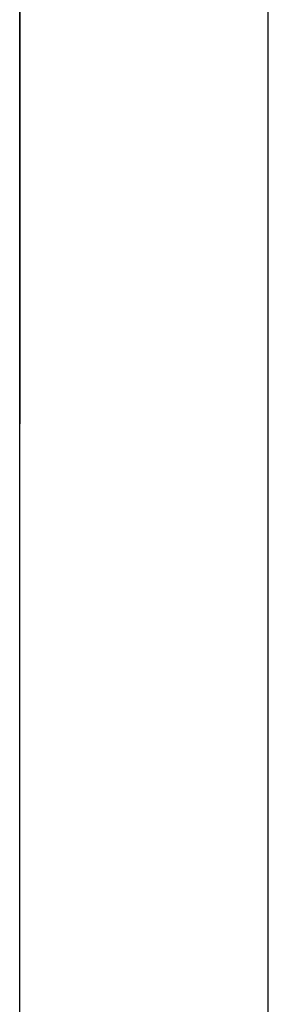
# Model space of a CAD drawing. Extents: x -270 to 272, y -152 to 146.
# Tile 54 of 256: x 228.57 to 230.17, y -99.87 to -93.53. Entities that reach past the tile are written whole.
import ezdxf

# ---------------------------------------------------------------- set-up
doc = ezdxf.new("R2010")
doc.units = 0
doc.layers.get('0').update_dxf_attribs({"linetype": 'CONTINUOUS'})

msp = doc.modelspace()

# ---------------------------------------------------------------- linework, layer by layer
at = {"color": 250}
msp.add_line((228.568, -131.9306), (228.568, -27.4746), dxfattribs=at)
for p, q in [((230.168, -129.9306), (230.168, -35.4746)), ((228.568, -93.3677), (228.568, -95.9806)), ((228.568, -95.6266), (228.568, -96.1346)), ((228.568, -96.1346), (228.568, -95.6266)), ((228.568, -95.6266), (228.568, -96.1346)), ((228.568, -96.1346), (228.568, -95.6266)), ((228.568, -95.6266), (228.568, -96.1346)), ((228.568, -96.1346), (228.568, -95.6266)), ((228.568, -95.6266), (228.568, -96.1346)), ((228.568, -96.1346), (228.568, -95.6266)), ((228.568, -95.6266), (228.568, -96.1346)), ((228.568, -96.1346), (228.568, -95.6266)), ((228.568, -95.6266), (228.568, -96.1346)), ((228.568, -96.1346), (228.568, -95.6266)), ((228.568, -95.6266), (228.568, -96.1346)), ((228.568, -96.1346), (228.568, -95.6266)), ((228.568, -95.6266), (228.568, -96.1346)), ((228.568, -96.1346), (228.568, -95.6266)), ((228.568, -95.6266), (228.568, -96.1346)), ((228.568, -96.1346), (228.568, -95.6266)), ((228.568, -95.6266), (228.568, -96.1346)), ((228.568, -96.1346), (228.568, -95.6266)), ((228.568, -95.6266), (228.568, -96.1346)), ((228.568, -96.1346), (228.568, -95.6266)), ((228.568, -95.6266), (228.568, -96.1346)), ((228.568, -96.1346), (228.568, -95.6266)), ((228.568, -95.6266), (228.568, -96.1346)), ((228.568, -96.1346), (228.568, -95.6266)), ((228.568, -95.6266), (228.568, -96.1346)), ((228.568, -96.1346), (228.568, -95.6266)), ((228.568, -95.6266), (228.568, -96.1346)), ((228.568, -96.1346), (228.568, -95.6266)), ((228.568, -95.6266), (228.568, -96.1346)), ((228.568, -96.1346), (228.568, -95.6266)), ((228.568, -95.6266), (228.568, -96.1346)), ((228.568, -96.1346), (228.568, -95.6266)), ((228.568, -95.6266), (228.568, -96.1346)), ((228.568, -96.1346), (228.568, -95.6266)), ((228.568, -95.6266), (228.568, -96.1346)), ((228.568, -96.1346), (228.568, -95.6266)), ((228.568, -95.6266), (228.568, -96.1346)), ((228.568, -96.1346), (228.568, -95.6266)), ((228.568, -95.6266), (228.568, -96.1346)), ((228.568, -96.1346), (228.568, -95.6266)), ((228.568, -95.6266), (228.568, -96.1346)), ((228.568, -96.1346), (228.568, -95.6266)), ((228.568, -95.6266), (228.568, -96.1346)), ((228.568, -96.1346), (228.568, -95.6266)), ((228.568, -95.6266), (228.568, -96.1346)), ((228.568, -96.1346), (228.568, -95.6266)), ((228.568, -95.6266), (228.568, -96.1346)), ((228.568, -96.1346), (228.568, -95.6266)), ((228.568, -95.6266), (228.568, -96.1346)), ((228.568, -96.1346), (228.568, -95.6266)), ((228.568, -95.6266), (228.568, -96.1346)), ((228.568, -96.1346), (228.568, -95.6266)), ((228.568, -95.6266), (228.568, -96.1346)), ((228.568, -96.1346), (228.568, -95.6266)), ((228.568, -95.6266), (228.568, -96.1346)), ((228.568, -96.1346), (228.568, -95.6266)), ((228.568, -95.6266), (228.568, -96.1346)), ((228.568, -96.1346), (228.568, -95.6266)), ((228.568, -95.6266), (228.568, -96.1346)), ((228.568, -96.1346), (228.568, -95.6266)), ((228.568, -95.6266), (228.568, -96.1346)), ((228.568, -96.1346), (228.568, -95.6266)), ((228.568, -95.6266), (228.568, -96.1346)), ((228.568, -96.1346), (228.568, -95.6266)), ((228.568, -95.6266), (228.568, -96.1346)), ((228.568, -96.1346), (228.568, -95.6266)), ((228.568, -95.6266), (228.568, -96.1346)), ((228.568, -96.1346), (228.568, -95.6266)), ((228.568, -95.6266), (228.568, -96.1346)), ((228.568, -96.1346), (228.568, -95.6266)), ((228.568, -95.6266), (228.568, -96.1346)), ((228.568, -96.1346), (228.568, -95.6266)), ((228.568, -95.6266), (228.568, -96.1346)), ((228.568, -96.1346), (228.568, -95.6266)), ((228.568, -95.6266), (228.568, -96.1346)), ((228.568, -96.1346), (228.568, -95.6266)), ((228.568, -95.6266), (228.568, -96.1346)), ((228.568, -96.1346), (228.568, -95.6266)), ((228.568, -95.6266), (228.568, -96.1346)), ((228.568, -96.1346), (228.568, -95.6266)), ((228.568, -95.6266), (228.568, -96.1346)), ((228.568, -96.1346), (228.568, -95.6266)), ((228.568, -95.6266), (228.568, -96.1346)), ((228.568, -96.1346), (228.568, -95.6266)), ((228.568, -95.6266), (228.568, -96.1346)), ((228.568, -96.1346), (228.568, -95.6266)), ((228.568, -95.6266), (228.568, -96.1346)), ((228.568, -96.1346), (228.568, -95.6266)), ((228.568, -95.6266), (228.568, -96.1346)), ((228.568, -96.1346), (228.568, -95.6266)), ((228.568, -95.6266), (228.568, -96.1346)), ((228.568, -96.1346), (228.568, -95.6266)), ((228.568, -95.6266), (228.568, -96.1346)), ((228.568, -96.1346), (228.568, -95.6266)), ((228.568, -95.6266), (228.568, -96.1346)), ((228.568, -96.1346), (228.568, -95.6266)), ((228.568, -95.6266), (228.568, -96.1346)), ((228.568, -96.1346), (228.568, -95.6266)), ((228.568, -95.6266), (228.568, -96.1346)), ((228.568, -96.1346), (228.568, -95.6266)), ((228.568, -95.6266), (228.568, -96.1346)), ((228.568, -96.1346), (228.568, -95.6266)), ((228.568, -95.6266), (228.568, -96.1346)), ((228.568, -96.1346), (228.568, -95.6266)), ((228.568, -95.6266), (228.568, -96.1346)), ((228.568, -96.1346), (228.568, -95.6266)), ((228.568, -95.6266), (228.568, -96.1346)), ((228.568, -96.1346), (228.568, -95.6266)), ((228.568, -95.6266), (228.568, -96.1346)), ((228.568, -96.1346), (228.568, -95.6266)), ((228.568, -95.6266), (228.568, -96.1346)), ((228.568, -96.1346), (228.568, -95.6266)), ((228.568, -95.6266), (228.568, -96.1346)), ((228.568, -96.1346), (228.568, -95.6266)), ((228.568, -95.6266), (228.568, -96.1346)), ((228.568, -96.1346), (228.568, -95.6266)), ((228.568, -95.6266), (228.568, -96.1346)), ((228.568, -96.1346), (228.568, -95.6266)), ((228.568, -95.6266), (228.568, -96.1346)), ((228.568, -96.1346), (228.568, -95.6266)), ((228.568, -95.6266), (228.568, -96.1346)), ((228.568, -96.1346), (228.568, -95.6266)), ((228.568, -95.6266), (228.568, -96.1346)), ((228.568, -96.1346), (228.568, -95.6266)), ((228.568, -95.6266), (228.568, -96.1346)), ((228.568, -96.1346), (228.568, -95.6266)), ((228.568, -95.6266), (228.568, -96.1346)), ((228.568, -96.1346), (228.568, -95.6266)), ((228.568, -95.6266), (228.568, -96.1346)), ((228.568, -96.1346), (228.568, -95.6266)), ((228.568, -95.6266), (228.568, -96.1346)), ((228.568, -96.1346), (228.568, -95.6266)), ((228.568, -95.6266), (228.568, -96.1346)), ((228.568, -96.1346), (228.568, -95.6266)), ((228.568, -95.6266), (228.568, -96.1346)), ((228.568, -96.1346), (228.568, -95.6266)), ((228.568, -95.6266), (228.568, -96.1346)), ((228.568, -96.1346), (228.568, -95.6266)), ((228.568, -95.6266), (228.568, -96.1346)), ((228.568, -96.1346), (228.568, -95.6266)), ((228.568, -95.6266), (228.568, -96.1346)), ((228.568, -96.1346), (228.568, -95.6266)), ((228.568, -95.6266), (228.568, -96.1346)), ((228.568, -96.1346), (228.568, -95.6266)), ((228.568, -95.6266), (228.568, -96.1346)), ((228.568, -96.1346), (228.568, -95.6266)), ((228.568, -95.6266), (228.568, -96.1346)), ((228.568, -96.1346), (228.568, -95.6266)), ((228.568, -95.6266), (228.568, -96.1346)), ((228.568, -96.1346), (228.568, -95.6266)), ((228.568, -95.6266), (228.568, -96.1346)), ((228.568, -96.1346), (228.568, -95.6266)), ((228.568, -95.6266), (228.568, -96.1346)), ((228.568, -96.1346), (228.568, -95.6266)), ((228.568, -95.6266), (228.568, -96.1346)), ((228.568, -96.1346), (228.568, -95.6266)), ((228.568, -95.6266), (228.568, -96.1346)), ((228.568, -96.1346), (228.568, -95.6266)), ((228.568, -95.6266), (228.568, -96.1346)), ((228.568, -96.1346), (228.568, -95.6266)), ((228.568, -95.6266), (228.568, -96.1346)), ((228.568, -96.1346), (228.568, -95.6266)), ((228.568, -95.6266), (228.568, -96.1346)), ((228.568, -96.1346), (228.568, -95.6266)), ((228.568, -95.6266), (228.568, -96.1346)), ((228.568, -96.1346), (228.568, -95.6266)), ((228.568, -95.6266), (228.568, -96.1346)), ((228.568, -96.1346), (228.568, -95.6266)), ((228.568, -95.6266), (228.568, -96.1346)), ((228.568, -96.1346), (228.568, -95.6266)), ((228.568, -95.6266), (228.568, -96.1346)), ((228.568, -96.1346), (228.568, -95.6266)), ((228.568, -95.6266), (228.568, -96.1346)), ((228.568, -96.1346), (228.568, -95.6266)), ((228.568, -95.6266), (228.568, -96.1346)), ((228.568, -96.1346), (228.568, -95.6266)), ((228.568, -95.6266), (228.568, -96.1346)), ((228.568, -96.1346), (228.568, -95.6266)), ((228.568, -95.6266), (228.568, -96.1346)), ((228.568, -96.1346), (228.568, -95.6266)), ((228.568, -95.6266), (228.568, -96.1346)), ((228.568, -96.1346), (228.568, -95.6266)), ((228.568, -95.6266), (228.568, -96.1346)), ((228.568, -96.1346), (228.568, -95.6266)), ((228.568, -95.6266), (228.568, -96.1346)), ((228.568, -96.1346), (228.568, -95.6266)), ((228.568, -95.6266), (228.568, -96.1346)), ((228.568, -96.1346), (228.568, -95.6266)), ((228.568, -95.6266), (228.568, -96.1346)), ((228.568, -96.1346), (228.568, -95.6266)), ((228.568, -95.6266), (228.568, -96.1346)), ((228.568, -96.1346), (228.568, -95.6266)), ((228.568, -95.6266), (228.568, -96.1346)), ((228.568, -96.1346), (228.568, -95.6266)), ((228.568, -95.6266), (228.568, -96.1346)), ((228.568, -96.1346), (228.568, -95.6266)), ((228.568, -95.6266), (228.568, -96.1346)), ((228.568, -96.1346), (228.568, -95.6266)), ((228.568, -95.6266), (228.568, -96.1346)), ((228.568, -96.1346), (228.568, -95.6266)), ((228.568, -95.6266), (228.568, -96.1346)), ((228.568, -96.1346), (228.568, -95.6266)), ((228.568, -95.6266), (228.568, -96.1346)), ((228.568, -96.1346), (228.568, -95.6266)), ((228.568, -95.6266), (228.568, -96.1346)), ((228.568, -96.1346), (228.568, -95.6266)), ((228.568, -95.6266), (228.568, -96.1346)), ((228.568, -96.1346), (228.568, -95.6266)), ((228.568, -95.6266), (228.568, -96.1346)), ((228.568, -96.1346), (228.568, -95.6266)), ((228.568, -95.6266), (228.568, -96.1346)), ((228.568, -96.1346), (228.568, -95.6266)), ((228.568, -95.6266), (228.568, -96.1346)), ((228.568, -96.1346), (228.568, -95.6266)), ((228.568, -95.6266), (228.568, -96.1346)), ((228.568, -96.1346), (228.568, -95.6266)), ((228.568, -95.6266), (228.568, -96.1346)), ((228.568, -96.1346), (228.568, -95.6266)), ((228.568, -95.6266), (228.568, -96.1346)), ((228.568, -96.1346), (228.568, -95.6266)), ((228.568, -95.6266), (228.568, -96.1346)), ((228.568, -96.1346), (228.568, -95.6266)), ((228.568, -95.6266), (228.568, -96.1346)), ((228.568, -96.1346), (228.568, -95.6266)), ((228.568, -95.6266), (228.568, -96.1346)), ((228.568, -96.1346), (228.568, -95.6266)), ((228.568, -95.6266), (228.568, -96.1346)), ((228.568, -96.1346), (228.568, -95.6266)), ((228.568, -95.6266), (228.568, -96.1346)), ((228.568, -96.1346), (228.568, -95.6266)), ((228.568, -95.6266), (228.568, -96.1346)), ((228.568, -96.1346), (228.568, -95.6266)), ((228.568, -95.6266), (228.568, -96.1346)), ((228.568, -96.1346), (228.568, -95.6266)), ((228.568, -95.6266), (228.568, -96.1346)), ((228.568, -96.1346), (228.568, -95.6266)), ((228.568, -95.6266), (228.568, -96.1346)), ((228.568, -96.1346), (228.568, -95.6266)), ((228.568, -95.6266), (228.568, -96.1346)), ((228.568, -96.1346), (228.568, -95.6266)), ((228.568, -95.6266), (228.568, -96.1346)), ((228.568, -96.1346), (228.568, -95.6266)), ((228.568, -95.6266), (228.568, -96.1346)), ((228.568, -96.1346), (228.568, -95.6266)), ((228.568, -95.6266), (228.568, -96.1346)), ((228.568, -96.1346), (228.568, -95.6266)), ((228.568, -95.6266), (228.568, -96.1346)), ((228.568, -96.1346), (228.568, -95.6266)), ((228.568, -95.6266), (228.568, -96.1346)), ((228.568, -96.1346), (228.568, -95.6266)), ((228.568, -95.6266), (228.568, -96.1346)), ((228.568, -96.1346), (228.568, -95.6266)), ((228.568, -95.6266), (228.568, -96.1346)), ((228.568, -96.1346), (228.568, -95.6266)), ((228.568, -95.6266), (228.568, -96.1346)), ((228.568, -96.1346), (228.568, -95.6266)), ((228.568, -95.6266), (228.568, -96.1346)), ((228.568, -96.1346), (228.568, -95.6266)), ((228.568, -95.6266), (228.568, -96.1346)), ((228.568, -96.1346), (228.568, -95.6266)), ((228.568, -95.6266), (228.568, -96.1346)), ((228.568, -96.1346), (228.568, -95.6266)), ((228.568, -95.6266), (228.568, -96.1346)), ((228.568, -96.1346), (228.568, -95.6266)), ((228.568, -95.6266), (228.568, -96.1346)), ((228.568, -96.1346), (228.568, -95.6266)), ((228.568, -95.6266), (228.568, -96.1346)), ((228.568, -96.1346), (228.568, -95.6266)), ((228.568, -95.6266), (228.568, -96.1346)), ((228.568, -96.1346), (228.568, -95.6266)), ((228.568, -95.6266), (228.568, -96.1346)), ((228.568, -96.1346), (228.568, -95.6266)), ((228.568, -95.6266), (228.568, -96.1346)), ((228.568, -96.1346), (228.568, -95.6266)), ((228.568, -95.6266), (228.568, -96.1346)), ((228.568, -96.1346), (228.568, -95.6266)), ((228.568, -95.6266), (228.568, -96.1346)), ((228.568, -96.1346), (228.568, -95.6266)), ((228.568, -95.6266), (228.568, -96.1346)), ((228.568, -96.1346), (228.568, -95.6266)), ((228.568, -95.6266), (228.568, -96.1346)), ((228.568, -96.1346), (228.568, -95.6266)), ((228.568, -95.6266), (228.568, -96.1346)), ((228.568, -96.1346), (228.568, -95.6266)), ((228.568, -95.6266), (228.568, -96.1346)), ((228.568, -96.1346), (228.568, -95.6266)), ((228.568, -95.6266), (228.568, -96.1346)), ((228.568, -96.1346), (228.568, -95.6266)), ((228.568, -95.6266), (228.568, -96.1346)), ((228.568, -96.1346), (228.568, -95.6266)), ((228.568, -95.6266), (228.568, -96.1346)), ((228.568, -96.1346), (228.568, -95.6266)), ((228.568, -95.6266), (228.568, -96.1346)), ((228.568, -96.1346), (228.568, -95.6266)), ((228.568, -95.6266), (228.568, -96.1346)), ((228.568, -96.1346), (228.568, -95.6266)), ((228.568, -95.6266), (228.568, -96.1346)), ((228.568, -96.1346), (228.568, -95.6266)), ((228.568, -95.6266), (228.568, -96.1346)), ((228.568, -96.1346), (228.568, -95.6266)), ((228.568, -95.6266), (228.568, -96.1346)), ((228.568, -96.1346), (228.568, -95.6266)), ((228.568, -95.6266), (228.568, -96.1346)), ((228.568, -96.1346), (228.568, -95.6266)), ((228.568, -95.6266), (228.568, -96.1346)), ((228.568, -96.1346), (228.568, -95.6266)), ((228.568, -95.6266), (228.568, -96.1346)), ((228.568, -96.1346), (228.568, -95.6266)), ((228.568, -95.6266), (228.568, -96.1346)), ((228.568, -96.1346), (228.568, -95.6266)), ((228.568, -95.6266), (228.568, -96.1346)), ((228.568, -96.1346), (228.568, -95.6266)), ((228.568, -95.6266), (228.568, -96.1346)), ((228.568, -96.1346), (228.568, -95.6266)), ((228.568, -95.6266), (228.568, -96.1346)), ((228.568, -96.1346), (228.568, -95.6266)), ((228.568, -95.6266), (228.568, -96.1346)), ((228.568, -96.1346), (228.568, -95.6266)), ((228.568, -95.6266), (228.568, -96.1346)), ((228.568, -96.1346), (228.568, -95.6266)), ((228.568, -95.6266), (228.568, -96.1346)), ((228.568, -96.1346), (228.568, -95.6266)), ((228.568, -95.6266), (228.568, -96.1346)), ((228.568, -96.1346), (228.568, -95.6266)), ((228.568, -95.6266), (228.568, -96.1346)), ((228.568, -96.1346), (228.568, -95.6266)), ((228.568, -95.6266), (228.568, -96.1346)), ((228.568, -96.1346), (228.568, -95.6266)), ((228.568, -95.6266), (228.568, -96.1346)), ((228.568, -96.1346), (228.568, -95.6266)), ((228.568, -95.6266), (228.568, -96.1346)), ((228.568, -96.1346), (228.568, -95.6266)), ((228.568, -95.6266), (228.568, -96.1346)), ((228.568, -96.1346), (228.568, -95.6266)), ((228.568, -95.6266), (228.568, -96.1346)), ((228.568, -96.1346), (228.568, -95.6266)), ((228.568, -95.6266), (228.568, -96.1346)), ((228.568, -96.1346), (228.568, -95.6266)), ((228.568, -95.6266), (228.568, -96.1346)), ((228.568, -96.1346), (228.568, -95.6266)), ((228.568, -95.6266), (228.568, -96.1346)), ((228.568, -96.1346), (228.568, -95.6266)), ((228.568, -95.6266), (228.568, -96.1346)), ((228.568, -96.1346), (228.568, -95.6266)), ((228.568, -95.6266), (228.568, -96.1346)), ((228.568, -96.1346), (228.568, -95.6266)), ((228.568, -95.6266), (228.568, -96.1346)), ((228.568, -96.1346), (228.568, -95.6266)), ((228.568, -95.6266), (228.568, -96.1346)), ((228.568, -96.1346), (228.568, -95.6266)), ((228.568, -95.6266), (228.568, -96.1346)), ((228.568, -96.1346), (228.568, -95.6266)), ((228.568, -95.6266), (228.568, -96.1346)), ((228.568, -96.1346), (228.568, -95.6266)), ((228.568, -95.6266), (228.568, -96.1346)), ((228.568, -96.1346), (228.568, -95.6266)), ((228.568, -95.6266), (228.568, -96.1346)), ((228.568, -96.1346), (228.568, -95.6266)), ((228.568, -95.6266), (228.568, -96.1346)), ((228.568, -96.1346), (228.568, -95.6266)), ((228.568, -95.6266), (228.568, -96.1346)), ((228.568, -96.1346), (228.568, -95.6266)), ((228.568, -95.6266), (228.568, -96.1346)), ((228.568, -96.1346), (228.568, -95.6266)), ((228.568, -95.6266), (228.568, -96.1346)), ((228.568, -96.1346), (228.568, -95.6266)), ((228.568, -95.6266), (228.568, -96.1346)), ((228.568, -96.1346), (228.568, -95.6266)), ((228.568, -95.6266), (228.568, -96.1346)), ((228.568, -96.1346), (228.568, -95.6266)), ((228.568, -95.6266), (228.568, -96.1346)), ((228.568, -96.1346), (228.568, -95.6266)), ((228.568, -95.6266), (228.568, -96.1346)), ((228.568, -96.1346), (228.568, -95.6266)), ((228.568, -95.6266), (228.568, -96.1346)), ((228.568, -96.1346), (228.568, -95.6266)), ((228.568, -95.6266), (228.568, -96.1346)), ((228.568, -96.1346), (228.568, -95.6266)), ((228.568, -95.6266), (228.568, -96.1346)), ((228.568, -96.1346), (228.568, -95.6266)), ((228.568, -95.6266), (228.568, -96.1346)), ((228.568, -96.1346), (228.568, -95.6266)), ((228.568, -95.6266), (228.568, -96.1346)), ((228.568, -96.1346), (228.568, -95.6266)), ((228.568, -95.6266), (228.568, -96.1346)), ((228.568, -96.1346), (228.568, -95.6266)), ((228.568, -95.6266), (228.568, -96.1346)), ((228.568, -96.1346), (228.568, -95.6266)), ((228.568, -95.6266), (228.568, -96.1346)), ((228.568, -96.1346), (228.568, -95.6266)), ((228.568, -95.6266), (228.568, -96.1346)), ((228.568, -96.1346), (228.568, -95.6266)), ((228.568, -95.6266), (228.568, -96.1346)), ((228.568, -96.1346), (228.568, -95.6266)), ((228.568, -95.6266), (228.568, -96.1346)), ((228.568, -96.1346), (228.568, -95.6266)), ((228.568, -95.6266), (228.568, -96.1346)), ((228.568, -96.1346), (228.568, -95.6266)), ((228.568, -95.6266), (228.568, -96.1346)), ((228.568, -96.1346), (228.568, -95.6266)), ((228.568, -95.6266), (228.568, -96.1346)), ((228.568, -96.1346), (228.568, -95.6266)), ((228.568, -95.6266), (228.568, -96.1346)), ((228.568, -96.1346), (228.568, -95.6266)), ((228.568, -95.6266), (228.568, -96.1346)), ((228.568, -96.1346), (228.568, -95.6266)), ((228.568, -95.6266), (228.568, -96.1346)), ((228.568, -96.1346), (228.568, -95.6266)), ((228.568, -95.6266), (228.568, -96.1346)), ((228.568, -96.1346), (228.568, -95.6266)), ((228.568, -95.6266), (228.568, -96.1346)), ((228.568, -96.1346), (228.568, -95.6266)), ((228.568, -95.6266), (228.568, -96.1346)), ((228.568, -96.1346), (228.568, -95.6266)), ((228.568, -95.6266), (228.568, -96.1346)), ((228.568, -96.1346), (228.568, -95.6266)), ((228.568, -95.6266), (228.568, -96.1346)), ((228.568, -96.1346), (228.568, -95.6266)), ((228.568, -95.6266), (228.568, -96.1346)), ((228.568, -96.1346), (228.568, -95.6266)), ((228.568, -95.6266), (228.568, -96.1346)), ((228.568, -96.1346), (228.568, -95.6266)), ((228.568, -95.6266), (228.568, -96.1346)), ((228.568, -96.1346), (228.568, -95.6266)), ((228.568, -95.6266), (228.568, -96.1346)), ((228.568, -96.1346), (228.568, -95.6266)), ((228.568, -95.6266), (228.568, -96.1346)), ((228.568, -96.1346), (228.568, -95.6266)), ((228.568, -95.6266), (228.568, -96.1346)), ((228.568, -96.1346), (228.568, -95.6266)), ((228.568, -95.6266), (228.568, -96.1346)), ((228.568, -96.1346), (228.568, -95.6266)), ((228.568, -95.6266), (228.568, -96.1346)), ((228.568, -96.1346), (228.568, -95.6266)), ((228.568, -95.6266), (228.568, -96.1346)), ((228.568, -96.1346), (228.568, -95.6266)), ((228.568, -95.6266), (228.568, -96.1346)), ((228.568, -96.1346), (228.568, -95.6266)), ((228.568, -95.6266), (228.568, -96.1346)), ((228.568, -96.1346), (228.568, -95.6266)), ((228.568, -95.6266), (228.568, -96.1346)), ((228.568, -96.1346), (228.568, -95.6266)), ((228.568, -95.6266), (228.568, -96.1346)), ((228.568, -96.1346), (228.568, -95.6266)), ((228.568, -95.6266), (228.568, -96.1346)), ((228.568, -96.1346), (228.568, -95.6266)), ((228.568, -95.6266), (228.568, -96.1346)), ((228.568, -96.1346), (228.568, -95.6266)), ((228.568, -95.6266), (228.568, -96.1346)), ((228.568, -96.1346), (228.568, -95.6266)), ((228.568, -95.6266), (228.568, -96.1346)), ((228.568, -96.1346), (228.568, -95.6266)), ((228.568, -95.6266), (228.568, -96.1346)), ((228.568, -96.1346), (228.568, -95.6266)), ((228.568, -95.6266), (228.568, -96.1346)), ((228.568, -96.1346), (228.568, -95.6266)), ((228.568, -95.6266), (228.568, -96.1346)), ((228.568, -96.1346), (228.568, -95.6266)), ((228.568, -95.6266), (228.568, -96.1346)), ((228.568, -96.1346), (228.568, -95.6266)), ((228.568, -95.6266), (228.568, -96.1346)), ((228.568, -96.1346), (228.568, -95.6266)), ((228.568, -95.6266), (228.568, -96.1346)), ((228.568, -96.1346), (228.568, -95.6266)), ((228.568, -95.6266), (228.568, -96.1346)), ((228.568, -96.1346), (228.568, -95.6266)), ((228.568, -95.6266), (228.568, -96.1346)), ((228.568, -96.1346), (228.568, -95.6266)), ((228.568, -95.6266), (228.568, -96.1346)), ((228.568, -96.1346), (228.568, -95.6266)), ((228.568, -95.6266), (228.568, -96.1346)), ((228.568, -96.1346), (228.568, -95.6266)), ((228.568, -95.6266), (228.568, -96.1346)), ((228.568, -96.1346), (228.568, -95.6266)), ((228.568, -95.6266), (228.568, -96.1346)), ((228.568, -96.1346), (228.568, -95.6266)), ((228.568, -95.6266), (228.568, -96.1346)), ((228.568, -96.1346), (228.568, -95.6266)), ((228.568, -95.6266), (228.568, -96.1346)), ((228.568, -96.1346), (228.568, -95.6266)), ((228.568, -95.6266), (228.568, -96.1346)), ((228.568, -96.1346), (228.568, -95.6266)), ((228.568, -95.6266), (228.568, -96.1346)), ((228.568, -96.1346), (228.568, -95.6266)), ((228.568, -95.6266), (228.568, -96.1346)), ((228.568, -96.1346), (228.568, -95.6266)), ((228.568, -95.6266), (228.568, -96.1346)), ((228.568, -96.1346), (228.568, -95.6266)), ((228.568, -95.6266), (228.568, -96.1346)), ((228.568, -96.1346), (228.568, -95.6266)), ((228.568, -95.6266), (228.568, -96.1346)), ((228.568, -96.1346), (228.568, -95.6266)), ((228.568, -95.6266), (228.568, -96.1346)), ((228.568, -96.1346), (228.568, -95.6266)), ((228.568, -95.6266), (228.568, -96.1346)), ((228.568, -96.1346), (228.568, -95.6266)), ((228.568, -95.6266), (228.568, -96.1346)), ((228.568, -96.1346), (228.568, -95.6266)), ((228.568, -95.6266), (228.568, -96.1346)), ((228.568, -96.1346), (228.568, -95.6266)), ((228.568, -95.6266), (228.568, -96.1346)), ((228.568, -96.1346), (228.568, -95.6266)), ((228.568, -95.6266), (228.568, -96.1346)), ((228.568, -96.1346), (228.568, -95.6266)), ((228.568, -95.6266), (228.568, -96.1346)), ((228.568, -96.1346), (228.568, -95.6266)), ((228.568, -95.6266), (228.568, -96.1346)), ((228.568, -96.1346), (228.568, -95.6266)), ((228.568, -95.6266), (228.568, -96.1346)), ((228.568, -96.1346), (228.568, -95.6266)), ((228.568, -95.6266), (228.568, -96.1346)), ((228.568, -96.1346), (228.568, -95.6266)), ((228.568, -95.6266), (228.568, -96.1346)), ((228.568, -96.1346), (228.568, -95.6266)), ((228.568, -95.6266), (228.568, -96.1346)), ((228.568, -96.1346), (228.568, -95.6266)), ((228.568, -95.6266), (228.568, -96.1346)), ((228.568, -96.1346), (228.568, -95.6266)), ((228.568, -95.906), (228.568, -95.8552)), ((228.568, -95.8552), (228.568, -95.906)), ((228.568, -95.906), (228.568, -95.8552)), ((228.568, -95.8552), (228.568, -95.906)), ((228.568, -95.906), (228.568, -95.8552)), ((228.568, -95.8552), (228.568, -95.906)), ((228.568, -95.906), (228.568, -95.8552)), ((228.568, -95.8552), (228.568, -95.906)), ((228.568, -95.906), (228.568, -95.8552)), ((228.568, -95.8552), (228.568, -95.906)), ((228.568, -95.906), (228.568, -95.8552)), ((228.568, -95.8552), (228.568, -95.906)), ((228.568, -95.906), (228.568, -95.8552)), ((228.568, -95.8552), (228.568, -95.906)), ((228.568, -95.906), (228.568, -95.8552)), ((228.568, -95.8552), (228.568, -95.906)), ((228.568, -95.906), (228.568, -95.8552)), ((228.568, -95.8552), (228.568, -95.906)), ((228.568, -95.906), (228.568, -95.8552)), ((228.568, -95.8552), (228.568, -95.906)), ((228.568, -95.906), (228.568, -95.8552)), ((228.568, -95.8552), (228.568, -95.906)), ((228.568, -95.906), (228.568, -95.8552)), ((228.568, -95.8552), (228.568, -95.906)), ((228.568, -95.906), (228.568, -95.8552)), ((228.568, -95.8552), (228.568, -95.906)), ((228.568, -95.906), (228.568, -95.8552)), ((228.568, -95.8552), (228.568, -95.906)), ((228.568, -95.906), (228.568, -95.8552)), ((228.568, -95.8552), (228.568, -95.906)), ((228.568, -95.906), (228.568, -95.8552)), ((228.568, -95.8552), (228.568, -95.906)), ((228.568, -95.906), (228.568, -95.8552)), ((228.568, -95.8552), (228.568, -95.906)), ((228.568, -95.906), (228.568, -95.8552)), ((228.568, -95.8552), (228.568, -95.906)), ((228.568, -95.906), (228.568, -95.8552)), ((228.568, -95.8552), (228.568, -95.906)), ((228.568, -95.906), (228.568, -95.8552)), ((228.568, -95.8552), (228.568, -95.906)), ((228.568, -95.906), (228.568, -95.8552)), ((228.568, -95.8552), (228.568, -95.906)), ((228.568, -95.906), (228.568, -95.8552)), ((228.568, -95.8552), (228.568, -95.906)), ((228.568, -95.906), (228.568, -95.8552)), ((228.568, -95.8552), (228.568, -95.906)), ((228.568, -95.906), (228.568, -95.8552)), ((228.568, -95.8552), (228.568, -95.906)), ((228.568, -95.906), (228.568, -95.8552)), ((228.568, -95.8552), (228.568, -95.906)), ((228.568, -95.906), (228.568, -95.8552)), ((228.568, -95.8552), (228.568, -95.906)), ((228.568, -95.906), (228.568, -95.8552)), ((228.568, -95.8552), (228.568, -95.906)), ((228.568, -95.906), (228.568, -95.8552)), ((228.568, -95.8552), (228.568, -95.906)), ((228.568, -95.906), (228.568, -95.8552)), ((228.568, -95.8552), (228.568, -95.906)), ((228.568, -95.906), (228.568, -95.8552)), ((228.568, -95.8552), (228.568, -95.906)), ((228.568, -95.906), (228.568, -95.8552)), ((228.568, -95.8552), (228.568, -95.906)), ((228.568, -95.906), (228.568, -95.8552)), ((228.568, -95.8552), (228.568, -95.906)), ((228.568, -95.906), (228.568, -95.8552)), ((228.568, -95.8552), (228.568, -95.906)), ((228.568, -95.906), (228.568, -95.8552)), ((228.568, -95.8552), (228.568, -95.906)), ((228.568, -95.906), (228.568, -95.8552)), ((228.568, -95.8552), (228.568, -95.906)), ((228.568, -95.906), (228.568, -95.8552)), ((228.568, -95.8552), (228.568, -95.906)), ((228.568, -95.906), (228.568, -95.8552)), ((228.568, -95.8552), (228.568, -95.906)), ((228.568, -95.906), (228.568, -95.8552)), ((228.568, -95.8552), (228.568, -95.906)), ((228.568, -95.906), (228.568, -95.8552)), ((228.568, -95.8552), (228.568, -95.906)), ((228.568, -95.906), (228.568, -95.8552)), ((228.568, -95.8552), (228.568, -95.906)), ((228.568, -95.906), (228.568, -95.8552)), ((228.568, -95.8552), (228.568, -95.906)), ((228.568, -95.906), (228.568, -95.8552)), ((228.568, -95.8552), (228.568, -95.906)), ((228.568, -95.906), (228.568, -95.8552)), ((228.568, -95.8552), (228.568, -95.906)), ((228.568, -95.906), (228.568, -95.8552)), ((228.568, -95.8552), (228.568, -95.906)), ((228.568, -95.906), (228.568, -95.8552)), ((228.568, -95.8552), (228.568, -95.906)), ((228.568, -95.906), (228.568, -95.8552)), ((228.568, -95.8552), (228.568, -95.906)), ((228.568, -95.906), (228.568, -95.8552)), ((228.568, -95.8552), (228.568, -95.906)), ((228.568, -95.906), (228.568, -95.8552)), ((228.568, -95.8552), (228.568, -95.906)), ((228.568, -95.906), (228.568, -95.8552)), ((228.568, -95.8552), (228.568, -95.906)), ((228.568, -95.906), (228.568, -95.8552)), ((228.568, -95.8552), (228.568, -95.906)), ((228.568, -95.906), (228.568, -95.8552)), ((228.568, -95.8552), (228.568, -95.906)), ((228.568, -95.906), (228.568, -95.8552)), ((228.568, -95.8552), (228.568, -95.906)), ((228.568, -95.906), (228.568, -95.8552)), ((228.568, -95.8552), (228.568, -95.906)), ((228.568, -95.906), (228.568, -95.8552)), ((228.568, -95.8552), (228.568, -95.906)), ((228.568, -95.906), (228.568, -95.8552)), ((228.568, -95.8552), (228.568, -95.906)), ((228.568, -95.906), (228.568, -95.8552)), ((228.568, -95.8552), (228.568, -95.906)), ((228.568, -95.906), (228.568, -95.8552)), ((228.568, -95.8552), (228.568, -95.906)), ((228.568, -95.906), (228.568, -95.8552)), ((228.568, -95.8552), (228.568, -95.906)), ((228.568, -95.906), (228.568, -95.8552)), ((228.568, -95.8552), (228.568, -95.906)), ((228.568, -95.906), (228.568, -95.8552)), ((228.568, -95.8552), (228.568, -95.906)), ((228.568, -95.906), (228.568, -95.8552)), ((228.568, -95.8552), (228.568, -95.906)), ((228.568, -95.906), (228.568, -95.8552)), ((228.568, -95.8552), (228.568, -95.906)), ((228.568, -95.906), (228.568, -95.8552)), ((228.568, -95.8552), (228.568, -95.906)), ((228.568, -95.906), (228.568, -95.8552)), ((228.568, -95.8552), (228.568, -95.906)), ((228.568, -95.906), (228.568, -95.8552)), ((228.568, -95.8552), (228.568, -95.906)), ((228.568, -95.906), (228.568, -95.8552)), ((228.568, -95.8552), (228.568, -95.906)), ((228.568, -95.906), (228.568, -95.8552)), ((228.568, -95.8552), (228.568, -95.906)), ((228.568, -95.906), (228.568, -95.8552)), ((228.568, -95.8552), (228.568, -95.906)), ((228.568, -95.906), (228.568, -95.8552)), ((228.568, -95.8552), (228.568, -95.906)), ((228.568, -95.906), (228.568, -95.8552)), ((228.568, -95.8552), (228.568, -95.906)), ((228.568, -95.906), (228.568, -95.8552)), ((228.568, -95.8552), (228.568, -95.906)), ((228.568, -95.906), (228.568, -95.8552)), ((228.568, -95.8552), (228.568, -95.906)), ((228.568, -95.906), (228.568, -95.8552)), ((228.568, -95.8552), (228.568, -95.906)), ((228.568, -95.906), (228.568, -95.8552)), ((228.568, -95.8552), (228.568, -95.906)), ((228.568, -95.906), (228.568, -95.8552)), ((228.568, -95.8552), (228.568, -95.906)), ((228.568, -95.906), (228.568, -95.8552)), ((228.568, -95.8552), (228.568, -95.906)), ((228.568, -95.906), (228.568, -95.8552)), ((228.568, -95.8552), (228.568, -95.906)), ((228.568, -95.906), (228.568, -95.8552)), ((228.568, -95.8552), (228.568, -95.906)), ((228.568, -95.906), (228.568, -95.8552)), ((228.568, -95.8552), (228.568, -95.906)), ((228.568, -95.906), (228.568, -95.8552)), ((228.568, -95.8552), (228.568, -95.906)), ((228.568, -95.906), (228.568, -95.8552)), ((228.568, -95.8552), (228.568, -95.906)), ((228.568, -95.906), (228.568, -95.8552)), ((228.568, -95.8552), (228.568, -95.906)), ((228.568, -95.906), (228.568, -95.8552)), ((228.568, -95.8552), (228.568, -95.906)), ((228.568, -95.906), (228.568, -95.8552)), ((228.568, -95.8552), (228.568, -95.906)), ((228.568, -95.906), (228.568, -95.8552)), ((228.568, -95.8552), (228.568, -95.906)), ((228.568, -95.906), (228.568, -95.8552)), ((228.568, -95.8552), (228.568, -95.906)), ((228.568, -95.906), (228.568, -95.8552)), ((228.568, -95.8552), (228.568, -95.906)), ((228.568, -95.906), (228.568, -95.8552)), ((228.568, -95.8552), (228.568, -95.906)), ((228.568, -95.906), (228.568, -95.8552)), ((228.568, -95.8552), (228.568, -95.906)), ((228.568, -95.906), (228.568, -95.8552)), ((228.568, -95.8552), (228.568, -95.906)), ((228.568, -95.906), (228.568, -95.8552)), ((228.568, -95.8552), (228.568, -95.906)), ((228.568, -95.906), (228.568, -95.8552)), ((228.568, -95.8552), (228.568, -95.906)), ((228.568, -95.906), (228.568, -95.8552)), ((228.568, -95.8552), (228.568, -95.906)), ((228.568, -95.906), (228.568, -95.8552)), ((228.568, -95.8552), (228.568, -95.906)), ((228.568, -95.906), (228.568, -95.8552)), ((228.568, -95.8552), (228.568, -95.906)), ((228.568, -95.906), (228.568, -95.8552)), ((228.568, -95.8552), (228.568, -95.906)), ((228.568, -95.906), (228.568, -95.8552)), ((228.568, -95.8552), (228.568, -95.906)), ((228.568, -95.906), (228.568, -95.8552)), ((228.568, -95.8552), (228.568, -95.906)), ((228.568, -95.906), (228.568, -95.8552)), ((228.568, -95.8552), (228.568, -95.906)), ((228.568, -95.906), (228.568, -95.8552)), ((228.568, -95.8552), (228.568, -95.906)), ((228.568, -95.906), (228.568, -95.8552)), ((228.568, -95.8552), (228.568, -95.906)), ((228.568, -95.906), (228.568, -95.8552)), ((228.568, -95.8552), (228.568, -95.906)), ((228.568, -95.906), (228.568, -95.8552)), ((228.568, -95.8552), (228.568, -95.906)), ((228.568, -95.906), (228.568, -95.8552)), ((228.568, -95.8552), (228.568, -95.906)), ((228.568, -95.906), (228.568, -95.8552)), ((228.568, -95.8552), (228.568, -95.906)), ((228.568, -95.906), (228.568, -95.8552)), ((228.568, -95.8552), (228.568, -95.906)), ((228.568, -95.906), (228.568, -95.8552)), ((228.568, -95.8552), (228.568, -95.906)), ((228.568, -95.906), (228.568, -95.8552)), ((228.568, -95.8552), (228.568, -95.906)), ((228.568, -95.906), (228.568, -95.8552)), ((228.568, -95.8552), (228.568, -95.906)), ((228.568, -95.906), (228.568, -95.8552)), ((228.568, -95.8552), (228.568, -95.906)), ((228.568, -95.906), (228.568, -95.8552)), ((228.568, -95.8552), (228.568, -95.906)), ((228.568, -95.906), (228.568, -95.8552)), ((228.568, -95.8552), (228.568, -95.906)), ((228.568, -95.906), (228.568, -95.8552)), ((228.568, -95.8552), (228.568, -95.906)), ((228.568, -95.906), (228.568, -95.8552)), ((228.568, -95.8552), (228.568, -95.906)), ((228.568, -95.906), (228.568, -95.8552)), ((228.568, -95.8552), (228.568, -95.906)), ((228.568, -95.906), (228.568, -95.8552)), ((228.568, -95.8552), (228.568, -95.906)), ((228.568, -95.906), (228.568, -95.8552)), ((228.568, -95.8552), (228.568, -95.906)), ((228.568, -95.906), (228.568, -95.8552)), ((228.568, -95.8552), (228.568, -95.906)), ((228.568, -95.906), (228.568, -95.8552)), ((228.568, -95.8552), (228.568, -95.906)), ((228.568, -95.906), (228.568, -95.8552)), ((228.568, -95.8552), (228.568, -95.906)), ((228.568, -95.906), (228.568, -95.8552)), ((228.568, -95.8552), (228.568, -95.906)), ((228.568, -95.906), (228.568, -95.8552)), ((228.568, -95.8552), (228.568, -95.906)), ((228.568, -95.906), (228.568, -95.8552)), ((228.568, -95.8552), (228.568, -95.906)), ((228.568, -95.906), (228.568, -95.8552)), ((228.568, -95.8552), (228.568, -95.906)), ((228.568, -95.906), (228.568, -95.8552)), ((228.568, -95.8552), (228.568, -95.906)), ((228.568, -95.906), (228.568, -95.8552)), ((228.568, -95.8552), (228.568, -95.906)), ((228.568, -95.906), (228.568, -95.8552)), ((228.568, -95.8552), (228.568, -95.906)), ((228.568, -95.906), (228.568, -95.8552)), ((228.568, -95.8552), (228.568, -95.906)), ((228.568, -95.906), (228.568, -95.8552)), ((228.568, -95.8552), (228.568, -95.906)), ((228.568, -95.906), (228.568, -95.8552)), ((228.568, -95.8552), (228.568, -95.906)), ((228.568, -95.906), (228.568, -95.8552)), ((228.568, -95.8552), (228.568, -95.906)), ((228.568, -95.906), (228.568, -95.8552)), ((228.568, -95.8552), (228.568, -95.906)), ((228.568, -95.906), (228.568, -95.8552)), ((228.568, -95.8552), (228.568, -95.906)), ((228.568, -95.906), (228.568, -95.8552)), ((228.568, -95.8552), (228.568, -95.906)), ((228.568, -95.906), (228.568, -95.8552)), ((228.568, -95.8552), (228.568, -95.906)), ((228.568, -95.906), (228.568, -95.8552)), ((228.568, -95.8552), (228.568, -95.906)), ((228.568, -95.906), (228.568, -95.8552)), ((228.568, -95.8552), (228.568, -95.906)), ((228.568, -95.906), (228.568, -95.8552)), ((228.568, -95.8552), (228.568, -95.906)), ((228.568, -95.906), (228.568, -95.8552)), ((228.568, -95.8552), (228.568, -95.906)), ((228.568, -95.906), (228.568, -95.8552)), ((228.568, -95.8552), (228.568, -95.906)), ((228.568, -95.906), (228.568, -95.8552)), ((228.568, -95.8552), (228.568, -95.906)), ((228.568, -95.906), (228.568, -95.8552)), ((228.568, -95.8552), (228.568, -95.906)), ((228.568, -95.906), (228.568, -95.8552)), ((228.568, -95.8552), (228.568, -95.906)), ((228.568, -95.906), (228.568, -95.8552)), ((228.568, -95.8552), (228.568, -95.906)), ((228.568, -95.906), (228.568, -95.8552)), ((228.568, -95.8552), (228.568, -95.906)), ((228.568, -95.906), (228.568, -95.8552)), ((228.568, -95.8552), (228.568, -95.906)), ((228.568, -95.906), (228.568, -95.8552)), ((228.568, -95.8552), (228.568, -95.906)), ((228.568, -95.906), (228.568, -95.8552)), ((228.568, -95.8552), (228.568, -95.906)), ((228.568, -95.906), (228.568, -95.8552)), ((228.568, -95.8552), (228.568, -95.906)), ((228.568, -95.906), (228.568, -95.8552)), ((228.568, -95.8552), (228.568, -95.906)), ((228.568, -95.906), (228.568, -95.8552)), ((228.568, -95.8552), (228.568, -95.906)), ((228.568, -95.906), (228.568, -95.8552)), ((228.568, -95.8552), (228.568, -95.906)), ((228.568, -95.906), (228.568, -95.8552)), ((228.568, -95.8552), (228.568, -95.906)), ((228.568, -95.906), (228.568, -95.8552)), ((228.568, -95.8552), (228.568, -95.906)), ((228.568, -95.906), (228.568, -95.8552)), ((228.568, -95.8552), (228.568, -95.906)), ((228.568, -95.906), (228.568, -95.8552)), ((228.568, -95.8552), (228.568, -95.906)), ((228.568, -95.906), (228.568, -95.8552)), ((228.568, -95.8552), (228.568, -95.906)), ((228.568, -95.906), (228.568, -95.8552)), ((228.568, -95.8552), (228.568, -95.906)), ((228.568, -95.906), (228.568, -95.8552)), ((228.568, -95.8552), (228.568, -95.906)), ((228.568, -95.906), (228.568, -95.8552)), ((228.568, -95.8552), (228.568, -95.906)), ((228.568, -95.906), (228.568, -95.8552)), ((228.568, -95.8552), (228.568, -95.906)), ((228.568, -95.906), (228.568, -95.8552)), ((228.568, -95.8552), (228.568, -95.906)), ((228.568, -95.906), (228.568, -95.8552)), ((228.568, -95.8552), (228.568, -95.906)), ((228.568, -95.906), (228.568, -95.8552)), ((228.568, -95.8552), (228.568, -95.906)), ((228.568, -95.906), (228.568, -95.8552)), ((228.568, -95.8552), (228.568, -95.906)), ((228.568, -95.906), (228.568, -95.8552)), ((228.568, -95.8552), (228.568, -95.906)), ((228.568, -95.906), (228.568, -95.8552)), ((228.568, -95.8552), (228.568, -95.906)), ((228.568, -95.906), (228.568, -95.8552)), ((228.568, -95.8552), (228.568, -95.906)), ((228.568, -95.906), (228.568, -95.8552)), ((228.568, -95.8552), (228.568, -95.906)), ((228.568, -95.906), (228.568, -95.8552)), ((228.568, -95.8552), (228.568, -95.906)), ((228.568, -95.906), (228.568, -95.8552)), ((228.568, -95.8552), (228.568, -95.906)), ((228.568, -95.906), (228.568, -95.8552)), ((228.568, -95.8552), (228.568, -95.906)), ((228.568, -95.906), (228.568, -95.8552)), ((228.568, -95.8552), (228.568, -95.906)), ((228.568, -95.906), (228.568, -95.8552)), ((228.568, -95.8552), (228.568, -95.906)), ((228.568, -95.906), (228.568, -95.8552)), ((228.568, -95.8552), (228.568, -95.906)), ((228.568, -95.906), (228.568, -95.8552)), ((228.568, -95.8552), (228.568, -95.906)), ((228.568, -95.906), (228.568, -95.8552)), ((228.568, -95.8552), (228.568, -95.906)), ((228.568, -95.906), (228.568, -95.8552)), ((228.568, -95.8552), (228.568, -95.906)), ((228.568, -95.906), (228.568, -95.8552)), ((228.568, -95.8552), (228.568, -95.906)), ((228.568, -95.906), (228.568, -95.8552)), ((228.568, -95.8552), (228.568, -95.906)), ((228.568, -95.906), (228.568, -95.8552)), ((228.568, -95.8552), (228.568, -95.906)), ((228.568, -95.906), (228.568, -95.8552)), ((228.568, -95.8552), (228.568, -95.906)), ((228.568, -95.906), (228.568, -95.8552)), ((228.568, -95.8552), (228.568, -95.906)), ((228.568, -95.906), (228.568, -95.8552)), ((228.568, -95.8552), (228.568, -95.906)), ((228.568, -95.906), (228.568, -95.8552)), ((228.568, -95.8552), (228.568, -95.906)), ((228.568, -95.906), (228.568, -95.8552)), ((228.568, -95.8552), (228.568, -95.906)), ((228.568, -95.906), (228.568, -95.8552)), ((228.568, -95.8552), (228.568, -95.906)), ((228.568, -95.906), (228.568, -95.8552)), ((228.568, -95.8552), (228.568, -95.906)), ((228.568, -95.906), (228.568, -95.8552)), ((228.568, -95.8552), (228.568, -95.906)), ((228.568, -95.906), (228.568, -95.8552)), ((228.568, -95.8552), (228.568, -95.906)), ((228.568, -95.906), (228.568, -95.8552)), ((228.568, -95.8552), (228.568, -95.906)), ((228.568, -95.906), (228.568, -95.8552)), ((228.568, -95.8552), (228.568, -95.906)), ((228.568, -95.906), (228.568, -95.8552)), ((228.568, -95.8552), (228.568, -95.906)), ((228.568, -95.906), (228.568, -95.8552)), ((228.568, -95.8552), (228.568, -95.906)), ((228.568, -95.906), (228.568, -95.8552)), ((228.568, -95.8552), (228.568, -95.906)), ((228.568, -95.906), (228.568, -95.8552)), ((228.568, -95.8552), (228.568, -95.906)), ((228.568, -95.906), (228.568, -95.8552)), ((228.568, -95.8552), (228.568, -95.906)), ((228.568, -95.906), (228.568, -95.8552)), ((228.568, -95.8552), (228.568, -95.906)), ((228.568, -95.906), (228.568, -95.8552)), ((228.568, -95.8552), (228.568, -95.906)), ((228.568, -95.906), (228.568, -95.8552)), ((228.568, -95.8552), (228.568, -95.906)), ((228.568, -95.906), (228.568, -95.8552)), ((228.568, -95.8552), (228.568, -95.906)), ((228.568, -95.906), (228.568, -95.8552)), ((228.568, -95.8552), (228.568, -95.906)), ((228.568, -95.906), (228.568, -95.8552)), ((228.568, -95.8552), (228.568, -95.906)), ((228.568, -95.906), (228.568, -95.8552)), ((228.568, -95.8552), (228.568, -95.906)), ((228.568, -95.906), (228.568, -95.8552)), ((228.568, -95.8552), (228.568, -95.906)), ((228.568, -95.906), (228.568, -95.8552)), ((228.568, -95.8552), (228.568, -95.906)), ((228.568, -95.906), (228.568, -95.8552)), ((228.568, -95.8552), (228.568, -95.906)), ((228.568, -95.906), (228.568, -95.8552)), ((228.568, -95.8552), (228.568, -95.906)), ((228.568, -95.906), (228.568, -95.8552)), ((228.568, -95.8552), (228.568, -95.906)), ((228.568, -95.906), (228.568, -95.8552)), ((228.568, -95.8552), (228.568, -95.906)), ((228.568, -95.906), (228.568, -95.8552)), ((228.568, -95.8552), (228.568, -95.906)), ((228.568, -95.906), (228.568, -95.8552)), ((228.568, -95.8552), (228.568, -95.906)), ((228.568, -95.906), (228.568, -95.8552)), ((228.568, -95.8552), (228.568, -95.906)), ((228.568, -95.906), (228.568, -95.8552)), ((228.568, -95.8552), (228.568, -95.906)), ((228.568, -95.906), (228.568, -95.8552)), ((228.568, -95.8552), (228.568, -95.906)), ((228.568, -95.906), (228.568, -95.8552)), ((228.568, -95.8552), (228.568, -95.906)), ((228.568, -95.906), (228.568, -95.8552)), ((228.568, -95.8552), (228.568, -95.906)), ((228.568, -95.906), (228.568, -95.8552)), ((228.568, -95.8552), (228.568, -95.906)), ((228.568, -95.906), (228.568, -95.8552)), ((228.568, -95.8552), (228.568, -95.906)), ((228.568, -95.906), (228.568, -95.8552)), ((228.568, -95.8552), (228.568, -95.906)), ((228.568, -95.906), (228.568, -95.8552)), ((228.568, -95.8552), (228.568, -95.906)), ((228.568, -95.906), (228.568, -95.8552)), ((228.568, -95.8552), (228.568, -95.906)), ((228.568, -95.906), (228.568, -95.8552)), ((228.568, -95.8552), (228.568, -95.906)), ((228.568, -95.906), (228.568, -95.8552)), ((228.568, -95.8552), (228.568, -95.906)), ((228.568, -95.906), (228.568, -95.8552)), ((228.568, -95.8552), (228.568, -95.906)), ((228.568, -95.906), (228.568, -95.8552)), ((228.568, -95.8552), (228.568, -95.906)), ((228.568, -95.906), (228.568, -95.8552)), ((228.568, -95.8552), (228.568, -95.906)), ((228.568, -95.906), (228.568, -95.8552)), ((228.568, -95.8552), (228.568, -95.906)), ((228.568, -95.906), (228.568, -95.8552)), ((228.568, -95.8552), (228.568, -95.906)), ((228.568, -95.906), (228.568, -95.8552)), ((228.568, -95.8552), (228.568, -95.906)), ((228.568, -95.906), (228.568, -95.8552)), ((228.568, -95.8552), (228.568, -95.906)), ((228.568, -95.906), (228.568, -95.8552)), ((228.568, -95.8552), (228.568, -95.906)), ((228.568, -95.906), (228.568, -95.8552)), ((228.568, -95.8552), (228.568, -95.906)), ((228.568, -95.906), (228.568, -95.8552)), ((228.568, -95.8552), (228.568, -95.906)), ((228.568, -95.906), (228.568, -95.8552)), ((228.568, -95.8552), (228.568, -95.906)), ((228.568, -95.906), (228.568, -95.8552)), ((228.568, -95.8552), (228.568, -95.906)), ((228.568, -95.906), (228.568, -95.8552)), ((228.568, -95.8552), (228.568, -95.906)), ((228.568, -95.906), (228.568, -95.8552)), ((228.568, -95.8552), (228.568, -95.906)), ((228.568, -95.906), (228.568, -95.8552)), ((228.568, -95.8552), (228.568, -95.906)), ((228.568, -95.906), (228.568, -95.8552)), ((228.568, -95.8552), (228.568, -95.906)), ((228.568, -95.906), (228.568, -95.8552)), ((228.568, -95.8552), (228.568, -95.906)), ((228.568, -95.906), (228.568, -95.8552)), ((228.568, -95.8552), (228.568, -95.906)), ((228.568, -95.906), (228.568, -95.8552)), ((228.568, -95.8552), (228.568, -95.906)), ((228.568, -95.906), (228.568, -95.8552)), ((228.568, -95.8552), (228.568, -95.906)), ((228.568, -95.906), (228.568, -95.8552)), ((228.568, -95.8552), (228.568, -95.906)), ((228.568, -95.906), (228.568, -95.8552)), ((228.568, -95.8552), (228.568, -95.906)), ((228.568, -95.906), (228.568, -95.8552)), ((228.568, -95.8552), (228.568, -95.906)), ((228.568, -95.906), (228.568, -95.8552)), ((228.568, -95.8552), (228.568, -95.906)), ((228.568, -95.906), (228.568, -95.8552)), ((228.568, -95.8552), (228.568, -95.906)), ((228.568, -95.906), (228.568, -95.8552)), ((228.568, -95.8552), (228.568, -95.906)), ((228.568, -95.906), (228.568, -95.8552)), ((228.568, -95.8552), (228.568, -95.906)), ((228.568, -95.906), (228.568, -95.8552)), ((228.568, -95.8552), (228.568, -95.906)), ((228.568, -95.906), (228.568, -95.8552)), ((228.568, -95.8552), (228.568, -95.906)), ((228.568, -95.906), (228.568, -95.8552)), ((228.568, -95.8552), (228.568, -95.906)), ((228.568, -95.906), (228.568, -95.8552)), ((228.568, -95.8552), (228.568, -95.906)), ((228.568, -95.906), (228.568, -95.8552)), ((228.568, -95.8552), (228.568, -95.906)), ((228.568, -95.906), (228.568, -95.8552)), ((228.568, -95.8552), (228.568, -95.906)), ((228.568, -95.906), (228.568, -95.8552)), ((228.568, -95.8552), (228.568, -95.906)), ((228.568, -95.906), (228.568, -95.8552)), ((228.568, -95.8552), (228.568, -95.906)), ((228.568, -95.906), (228.568, -95.8552)), ((228.568, -95.8552), (228.568, -95.906)), ((228.568, -95.9806), (228.568, -96.0117)), ((228.568, -95.9806), (228.568, -96.0426)), ((228.568, -96.0117), (228.568, -96.0426)), ((228.568, -96.0117), (228.568, -96.0733)), ((228.568, -96.0426), (228.568, -96.0733)), ((228.568, -100.1986), (228.568, -96.0733))]:
    msp.add_line(p, q)

doc.saveas('drawing.dxf')
